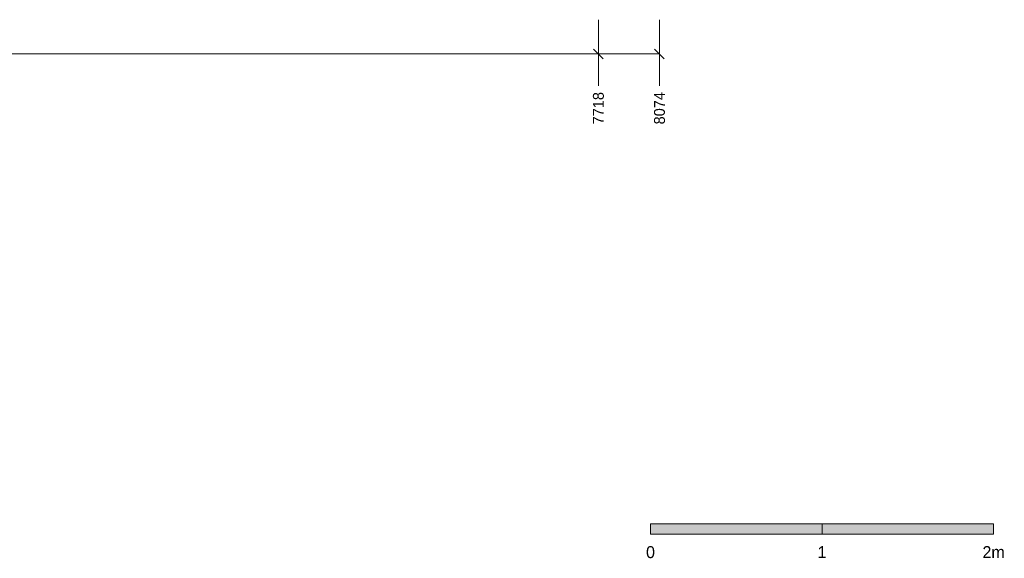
# Model space of a CAD drawing. Header units: millimetres. Extents: x -2478 to 11372, y -3800 to 9267.
# Tile 13 of 28: x 4345 to 10084, y -3800 to -657. Entities that reach past the tile are written whole.
import ezdxf
from ezdxf.enums import TextEntityAlignment as Align

# ---------------------------------------------------------------- set-up
doc = ezdxf.new("R2010")
doc.units = ezdxf.units.MM
for name, color, linetype in [('FILL-INK', 7, 'Continuous'), ('FILL-WHITE', 7, 'Continuous'), ('LINE-INK', 7, 'Continuous'), ('TEXT-INK', 7, 'Continuous')]:
    doc.layers.add(name, color=color, linetype=linetype)

msp = doc.modelspace()

# ---------------------------------------------------------------- hatches: boundary and pattern name
at = {"layer": 'FILL-INK', "true_color": 0x14141a}
h = msp.add_hatch(color=256, dxfattribs=at)
h.dxf.hatch_style = 1
h.paths.add_polyline_path([(8021.9, -3658.3), (9021.9, -3658.3), (9021.9, -3598.3), (8021.9, -3598.3)])
at = {"layer": 'FILL-WHITE', "true_color": 0xffffff}
h = msp.add_hatch(color=256, dxfattribs=at)
h.dxf.hatch_style = 1
h.paths.add_polyline_path([(9021.9, -3658.3), (10021.9, -3658.3), (10021.9, -3598.3), (9021.9, -3598.3)])

# ---------------------------------------------------------------- linework, layer by layer
at = {"layer": 'LINE-INK', "lineweight": 5}
for p, q in [((7718, -657.2), (7718, -932.2)), ((8074, -657.2), (8074, -932.2)), ((0, -857.2), (8074, -857.2)), ((7689.7, -828.9), (7746.3, -885.5)), ((8045.7, -828.9), (8102.3, -885.5)), ((7718, -932.2), (7718, -998.2)), ((8074, -932.2), (8074, -998.2)), ((7718, -998.2), (7718, -1042.2)), ((8074, -998.2), (8074, -1042.2))]:
    msp.add_line(p, q, dxfattribs=at)
for points in [[(8021.9, -3658.3), (9021.9, -3658.3), (9021.9, -3598.3), (8021.9, -3598.3)], [(9021.9, -3658.3), (10021.9, -3658.3), (10021.9, -3598.3), (9021.9, -3598.3)]]:
    msp.add_lwpolyline(points, close=True, dxfattribs=at)

# ---------------------------------------------------------------- texts
at = {"layer": 'TEXT-INK'}
for s, p in [('7718', (7749.8, -1268.3)), ('8074', (8105.8, -1268.3))]:
    msp.add_text(s, height=63.5, rotation=90, dxfattribs=at).set_placement(p)
for s, height, p in [('0', 69.8, (8021.9, -3798.3)), ('1', 69.8, (9021.9, -3798.3)), ('2m', 69.85, (10021.9, -3798.3))]:
    msp.add_text(s, height=height, dxfattribs=at).set_placement(p, align=Align.CENTER)

doc.saveas('drawing.dxf')
